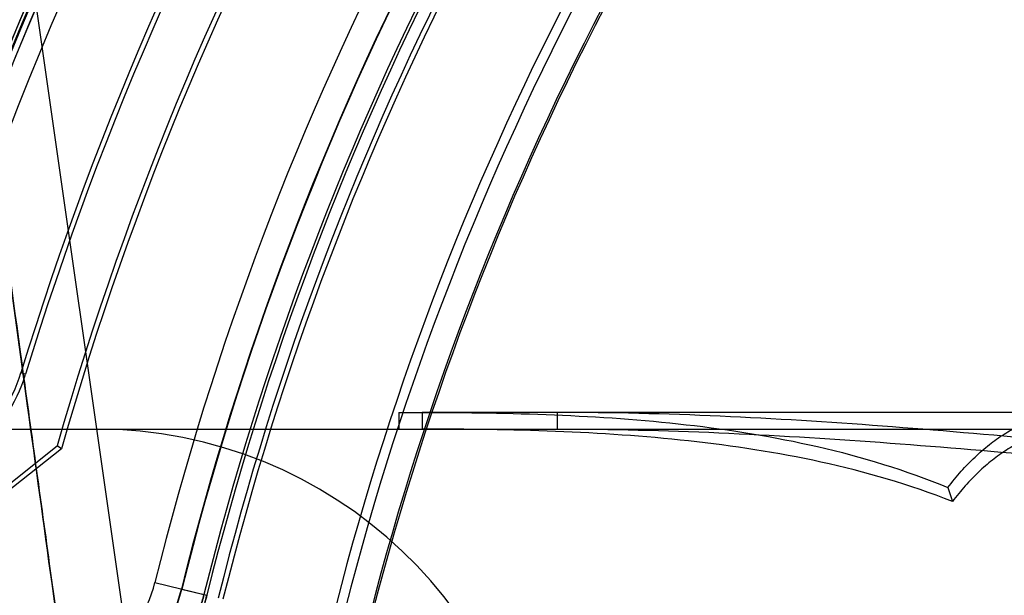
# Model space of a CAD drawing. Header units: millimetres. Extents: x 0 to 297, y 0 to 210.
# Tile 221 of 256: x 58.0321 to 58.1385, y 159.454 to 159.5162. Entities that reach past the tile are written whole.
import ezdxf

# ---------------------------------------------------------------- set-up
doc = ezdxf.new("R2010")
doc.units = ezdxf.units.MM
doc.header["$LTSCALE"] = 16.335
doc.layers.get('0').update_dxf_attribs({"linetype": 'CONTINUOUS'})
for name, color, linetype in [('AXES_REF', 7, 'CONTINUOUS'), ('INTFCLR_1', 7, 'CONTINUOUS'), ('INTFCLR_144815', 7, 'CONTINUOUS'), ('INTFCLR_72935', 7, 'CONTINUOUS')]:
    doc.layers.add(name, color=color, linetype=linetype)

msp = doc.modelspace()

# ---------------------------------------------------------------- linework, layer by layer
at = {"color": 7, "linetype": 'Continuous'}
for radius in [5.8174969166, 5.817, 5.7797484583]:
    msp.add_circle((57.454730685, 154.8339782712), radius, dxfattribs=at)
msp.add_arc((57.454730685, 154.8339782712), 5.76, 278.2771290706, 261.7228709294, dxfattribs=at)
at = {"layer": 'AXES_REF', "color": 9, "linetype": 'Continuous'}
msp.add_circle((57.454730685, 154.8339782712), 5.3067073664, dxfattribs=at)
at = {"layer": 'INTFCLR_1', "color": 9, "linetype": 'Continuous'}
for p, q in [((58.0327504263, 159.4779022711), (58.03224833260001, 159.478055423)), ((58.0467237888, 159.4553995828), (58.0523366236, 159.4540072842))]:
    msp.add_line(p, q, dxfattribs=at)
at = {"layer": 'INTFCLR_1', "color": 6, "linetype": 'Continuous'}
for centre, radius, start, end in [((58.3668984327, 159.3759782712), 0.3629299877, 129.3396668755, 163.0369045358), ((58.3668984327, 159.3759782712), 0.3618720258, 129.3995061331, 163.0369045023), ((58.3668984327, 159.3759782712), 0.3498720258, 135.1915361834, 163.0369046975), ((58.3668984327, 159.3759782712), 0.3493470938, 135.258904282, 163.0369045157), ((58.3668984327, 159.3759782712), 0.3596172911, 137.2913519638, 169.1014109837), ((58.3668984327, 159.3759782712), 0.3228243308, 138.8345507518, 166.0686236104), ((58.3668984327, 159.3759782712), 0.3222993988, 138.8345507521, 166.0686233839), ((58.3668984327, 159.3759782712), 0.3102993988, 138.8345507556, 166.0686238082), ((58.3668984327, 159.3759782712), 0.309241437, 138.8345507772, 166.0686236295), ((58.01688900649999, 159.4827404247), 0.0160579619, 308.2901664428, 343.0369006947), ((58.01688900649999, 159.4827404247), 0.0165828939, 308.2901633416, 343.0369046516)]:
    msp.add_arc(centre, radius, start, end, dxfattribs=at)
at = {"layer": 'INTFCLR_1', "color": 9, "linetype": 'Continuous'}
for centre, radius, start, end in [((58.3668984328, 159.3759782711), 0.3626146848, 136.3898582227, 175.7650415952), ((58.3668984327, 159.3759782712), 0.3298780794, 138.8345507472, 166.0686236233), ((58.3668984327, 159.3759782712), 0.3268785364, 138.8345507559, 166.068623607), ((58.3668984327, 159.3759782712), 0.3244156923, 138.8345507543, 166.0686236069), ((58.3668984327, 159.3759782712), 0.3240951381, 138.834550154, 166.0686229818), ((58.3668984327, 159.3759782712), 0.3064862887, 138.8345507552, 166.0686236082), ((58.3668984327, 159.3759782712), 0.3062848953, 138.8345501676, 166.0686229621), ((58.0321146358, 159.459023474), 0.0150519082, 270.0000000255, 346.068623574), ((58.0321146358, 159.459023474), 0.0180514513, 269.9999999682, 346.0686236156)]:
    msp.add_arc(centre, radius, start, end, dxfattribs=at)
for points, knots in [([(58.0523366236, 159.4540072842), (58.0521930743, 159.4534285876), (58.0518649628, 159.4522966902), (58.0512546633, 159.4506745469), (58.0505570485, 159.449170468), (58.04979776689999, 159.4477972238), (58.0490007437, 159.4465585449), (58.0479403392, 159.44511733), (58.04658672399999, 159.4435731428), (58.0449164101, 159.4420295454), (58.0428124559, 159.4404254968), (58.04069317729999, 159.4391954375), (58.0386068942, 159.4382904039), (58.03670587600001, 159.4376223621), (58.0344303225, 159.4370644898), (58.0318136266, 159.4367544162), (58.0301312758, 159.4367464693), (58.0293242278, 159.4367869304)], [0, 0, 0, 0, 0.0574632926, 0.1134413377, 0.1668813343, 0.2171113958, 0.2645566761, 0.3087359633, 0.3894700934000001, 0.4620266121, 0.5275637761, 0.6441777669, 0.6969842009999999, 0.7465882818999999, 0.8382378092, 0.9221215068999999, 1, 1, 1, 1]), ([(58.0520254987, 159.4540844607), (58.0519012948, 159.4535837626), (58.0516171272, 159.4526045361), (58.051088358, 159.4512014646), (58.0504833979, 159.4499007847), (58.0496327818, 159.4483673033), (58.0484954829, 159.446718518), (58.047040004, 159.4450669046), (58.0455917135, 159.4437367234), (58.0437676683, 159.4423569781), (58.0408384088, 159.4406716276), (58.037424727, 159.4395932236), (58.03425965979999, 159.4392401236), (58.0328096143, 159.439243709), (58.0321146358, 159.4392838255)], [0, 0, 0, 0, 0.057581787, 0.113670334, 0.167208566, 0.2175479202, 0.3092789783, 0.3901305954, 0.4627853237, 0.5284008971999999, 0.645086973, 0.8385561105, 0.9222973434, 1, 1, 1, 1])]:
    msp.add_open_spline(points, degree=3, knots=knots, dxfattribs=at)
at = {"layer": 'INTFCLR_144815', "color": 9, "linetype": 'Continuous'}
for p, q in [((57.9882001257, 159.8370621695), (58.097006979, 159.0763019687)), ((58.07559012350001, 159.4737782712), (58.07559012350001, 159.4719782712)), ((58.3668984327, 159.4737782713), (58.0755901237, 159.4737782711)), ((58.0902117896, 159.4719782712), (58.0902117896, 159.4737782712)), ((57.9587896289, 159.4719782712), (58.1494794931, 159.4719782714))]:
    msp.add_line(p, q, dxfattribs=at)
at = {"layer": 'INTFCLR_144815', "color": 6, "linetype": 'Continuous'}
for p, q in [((58.0730968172, 159.4737782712), (58.0730968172, 159.4719782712)), ((58.0730968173, 159.4737782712), (58.0755901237, 159.4737782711)), ((58.1324059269, 159.4656600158), (58.1328984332, 159.4641534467))]:
    msp.add_line(p, q, dxfattribs=at)
msp.add_arc((58.0403935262, 159.4239782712), 0.048, 3.000000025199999, 90.0000000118, dxfattribs=at)
at = {"layer": 'INTFCLR_144815', "color": 7, "linetype": 'Continuous'}
for points, knots in [([(57.9882001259, 159.8370621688), (57.9878416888, 159.8370692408), (57.9877842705, 159.8359100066), (57.9876709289, 159.8348995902), (57.9876681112, 159.8335229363), (57.9876877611, 159.8322358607), (57.98773009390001, 159.8309994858), (57.9877866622, 159.8297293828), (57.9878723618, 159.8281574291), (57.9879922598, 159.8262867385), (57.9881204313, 159.82451212), (57.9882425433, 159.8229323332), (57.9883573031, 159.8215132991), (57.9884869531, 159.819976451), (57.9886332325, 159.8183054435), (57.9887983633, 159.8164814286), (57.9889836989, 159.8144986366), (57.9891919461, 159.812333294), (57.9894286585, 159.8099356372), (57.989696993, 159.8072862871), (57.9899959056, 159.8044033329), (57.9903300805, 159.8012477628), (57.9907182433, 159.7976561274), (57.9911484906, 159.7937537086), (57.9916274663, 159.7894858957), (57.9921645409, 159.7847776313), (57.992789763, 159.7793845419), (57.9934952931, 159.7733927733), (57.99429880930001, 159.766665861), (57.99520938, 159.759146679), (57.9962626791, 159.7505630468), (57.9974594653, 159.7409307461), (57.9988263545, 159.7300572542), (58.0003773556, 159.7178529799), (58.0020923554, 159.7044944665), (58.0039698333, 159.6900026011), (58.0059773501, 159.6746325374), (58.0081305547, 159.6582669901), (58.0103971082, 159.6411520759), (58.01277108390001, 159.6233305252), (58.0152377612, 159.6049092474), (58.0178155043, 159.5857485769), (58.020521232, 159.5657229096), (58.0233364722, 159.5449697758), (58.0262234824, 159.5237653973), (58.0291708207, 159.5021897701), (58.03220383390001, 159.4800552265), (58.0353676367, 159.4570334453), (58.0375248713, 159.4413800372), (58.0386310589, 159.4333639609)], [0, 0, 0, 0, 0.0026421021, 0.0054442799, 0.0088551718, 0.0123243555, 0.0150581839, 0.0179445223, 0.0217014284, 0.0266572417, 0.031760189, 0.0348135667, 0.0383346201, 0.0422522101, 0.046179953, 0.0506965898, 0.0557496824, 0.06085629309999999, 0.0667282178, 0.0735056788, 0.0804811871, 0.0880887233, 0.096891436, 0.1071047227, 0.1170227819, 0.1285415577, 0.1420284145, 0.1570346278, 0.1730043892, 0.1919564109, 0.2128538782, 0.2367380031, 0.2634897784, 0.2936193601, 0.3274037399, 0.3627465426, 0.4013131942, 0.4416392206, 0.4843958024, 0.5285469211, 0.5741395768, 0.6213675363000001, 0.6710282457, 0.7230645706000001, 0.7757135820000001, 0.8287407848, 0.8835481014, 0.9403637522, 1, 1, 1, 1]), ([(58.0386310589, 159.4333639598), (58.0376231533, 159.44066535), (58.0357334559, 159.4543774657), (58.0330728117, 159.4737228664), (58.0307343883, 159.4907655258), (58.0286670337, 159.5058649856), (58.0268260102, 159.5193389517), (58.0251836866, 159.5313818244), (58.0236995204, 159.5422841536), (58.0223410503, 159.5522807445), (58.0211010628, 159.561421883), (58.0199863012, 159.5696539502), (58.0190005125, 159.5769450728), (58.01812161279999, 159.5834548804), (58.0173370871, 159.5892736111), (58.0166392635, 159.5944565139), (58.01601712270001, 159.599082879), (58.0154587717, 159.6032394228), (58.01496113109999, 159.6069476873), (58.0145088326, 159.6103210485), (58.0141050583, 159.6133349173), (58.0137438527, 159.6160330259), (58.0134166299, 159.6184788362), (58.0131196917, 159.6206995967), (58.0128487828, 159.622726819), (58.0126045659, 159.6245551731), (58.0123810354, 159.6262294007), (58.01217621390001, 159.6277641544), (58.011989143, 159.6291664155), (58.0118115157, 159.6304983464), (58.0116112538, 159.6320005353), (58.0114065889, 159.6335363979), (58.0112616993, 159.6346241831), (58.0111965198, 159.6351137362)], [0, 0, 0, 0, 0.1086009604, 0.2039477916, 0.2877238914, 0.3620651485, 0.4285031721, 0.4880977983, 0.5411506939, 0.5906228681, 0.6367442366, 0.6770723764, 0.71302358, 0.7451511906, 0.7738599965, 0.7995341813, 0.8222066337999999, 0.8426397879, 0.8613279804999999, 0.8773350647, 0.892788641, 0.9061319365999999, 0.9174444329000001, 0.9291470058, 0.9391444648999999, 0.9475796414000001, 0.9563257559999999, 0.9640319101, 0.9703936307, 0.9771701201, 0.9838307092, 0.9927231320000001, 1, 1, 1, 1])]:
    msp.add_open_spline(points, degree=3, knots=knots, dxfattribs=at)
at = {"layer": 'INTFCLR_144815', "color": 6, "linetype": 'Continuous'}
for points, knots in [([(58.07559012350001, 159.4737782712), (58.08035377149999, 159.473772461), (58.08988958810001, 159.473648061), (58.1041845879, 159.4726602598), (58.1185221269, 159.470382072), (58.12783143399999, 159.4675464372), (58.1324059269, 159.4656600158)], [0, 0, 0, 0, 0.2476832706, 0.4951751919, 0.7442422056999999, 1, 1, 1, 1]), ([(58.1602786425, 159.4691161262), (58.1544625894, 159.4696894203), (58.1428237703, 159.4708397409), (58.1253389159, 159.4723641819), (58.1077986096, 159.473476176), (58.0960796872, 159.4737781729), (58.0902117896, 159.4737782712)], [0, 0, 0, 0, 0.2495910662, 0.4994364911, 0.7495091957, 1, 1, 1, 1]), ([(58.1324059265, 159.465660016), (58.1328653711, 159.4662607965), (58.1338008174, 159.4674007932), (58.1352971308, 159.4689552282), (58.1368426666, 159.470303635), (58.1384311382, 159.471441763), (58.1400568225, 159.4723634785), (58.1411803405, 159.4728372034), (58.1417434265, 159.4730341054)], [0, 0, 0, 0, 0.1881234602, 0.3664007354, 0.5360715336, 0.6975879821, 0.8516252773, 1, 1, 1, 1]), ([(58.1328984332, 159.4641534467), (58.1282730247, 159.4659739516), (58.1188709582, 159.4687094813), (58.104419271, 159.4709006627), (58.0900060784, 159.4718526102), (58.0803922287, 159.4719727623), (58.07559012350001, 159.4719782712)], [0, 0, 0, 0, 0.2551578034, 0.5043551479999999, 0.7521427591, 1, 1, 1, 1]), ([(58.0902117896, 159.4719782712), (58.0960327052, 159.4719780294), (58.1076677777, 159.4716865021), (58.1250982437, 159.4706142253), (58.142503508, 159.4691447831), (58.15409933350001, 159.4680366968), (58.1598984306, 159.4674846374)], [0, 0, 0, 0, 0.2498861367, 0.499769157, 0.7498206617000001, 1, 1, 1, 1]), ([(58.1418984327, 159.4712610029), (58.14135513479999, 159.4710710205), (58.1402713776, 159.4706139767), (58.1387036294, 159.4697248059), (58.13717239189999, 159.4686273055), (58.13568307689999, 159.4673275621), (58.1342417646, 159.4658299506), (58.1333408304, 159.4647319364), (58.1328984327, 159.4641534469)], [0, 0, 0, 0, 0.1485290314, 0.3026555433, 0.4642103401, 0.6338679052, 0.8120636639, 1, 1, 1, 1])]:
    msp.add_open_spline(points, degree=3, knots=knots, dxfattribs=at)
at = {"layer": 'INTFCLR_72935', "color": 6, "linetype": 'Continuous'}
for p, q in [((57.99216336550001, 159.4352912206), (58.0361748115, 159.4701581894)), ((58.0366334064, 159.4698517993), (57.99251781, 159.4349023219)), ((58.0366334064, 159.4698517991), (58.0361748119, 159.4701581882))]:
    msp.add_line(p, q, dxfattribs=at)
at = {"layer": 'INTFCLR_72935', "color": 9, "linetype": 'Continuous'}
msp.add_line((58.0495851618, 159.4546898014), (58.0523366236, 159.4540072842), dxfattribs=at)
at = {"layer": 'INTFCLR_72935', "color": 6, "linetype": 'Continuous'}
for centre, radius, start, end in [((58.3668984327, 159.3759782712), 0.3629299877, 129.3396669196, 163.123559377), ((58.3668984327, 159.3759782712), 0.3618720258, 129.3995061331, 163.1759166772), ((58.3668984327, 159.3759782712), 0.3624833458, 136.3700789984, 170.0609962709), ((58.3668984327, 159.3759782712), 0.3438720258, 136.3010564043, 164.1046765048), ((58.3668984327, 159.3759782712), 0.3433470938, 136.4414811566, 164.1328906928), ((58.3668984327, 159.3759782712), 0.3269299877, 138.8345507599, 166.068623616), ((58.3668984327, 159.3759782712), 0.3228243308, 138.8345507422, 166.0686236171), ((58.3668984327, 159.3759782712), 0.3222993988, 138.8345507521, 166.0686233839), ((58.3668984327, 159.3759782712), 0.3102993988, 138.8345507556, 166.0686238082), ((58.3668984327, 159.3759782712), 0.309241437, 138.8345507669, 166.0686236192), ((58.0321146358, 159.459023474), 0.018, 270.0000001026, 346.0686236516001)]:
    msp.add_arc(centre, radius, start, end, dxfattribs=at)
at = {"layer": 'INTFCLR_72935', "color": 9, "linetype": 'Continuous'}
for radius, start, end in [(0.3244156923, 138.8345507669, 166.0686236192), (0.3240951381, 138.8345501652, 166.0686229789), (0.3064862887, 138.8345507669, 166.0686236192), (0.3062848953, 138.8345501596, 166.0686229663)]:
    msp.add_arc((58.3668984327, 159.3759782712), radius, start, end, dxfattribs=at)
for points, knots in [([(58.0293242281, 159.4367869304), (58.03013160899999, 159.4367464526), (58.03181521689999, 159.4367544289), (58.0344348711, 159.4370652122), (58.03671448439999, 159.4376244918), (58.03861857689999, 159.4382953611), (58.04013291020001, 159.4389529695), (58.0416940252, 159.439775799), (58.0432959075, 159.44079279), (58.0449300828, 159.4420415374), (58.0465880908, 159.4435757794), (58.0479339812, 159.4451097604), (58.04899278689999, 159.4465468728), (58.0497932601, 159.4477895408), (58.0505539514, 159.4491641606), (58.0512514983, 159.4506672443), (58.0518627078, 159.4522904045), (58.0521918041, 159.4534234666), (58.0523366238, 159.454007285)], [0, 0, 0, 0, 0.07790330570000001, 0.1618667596, 0.2536806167, 0.3034199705, 0.3562896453, 0.4126322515, 0.4733102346, 0.5389302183, 0.6105590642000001, 0.6906636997, 0.7351564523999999, 0.7824908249, 0.8330084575, 0.8864378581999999, 0.9420335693, 1, 1, 1, 1]), ([(58.0321146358, 159.4392838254), (58.0328099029, 159.4392436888), (58.03426075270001, 159.4392399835), (58.0365211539, 159.439493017), (58.0389510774, 159.4400737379), (58.0410527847, 159.4408893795), (58.04279915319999, 159.441799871), (58.044187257, 159.4426729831), (58.0456035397, 159.4437471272), (58.04704154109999, 159.4450694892), (58.0484896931, 159.4467115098), (58.04962746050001, 159.4483584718), (58.0504807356, 159.4498953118), (58.0510855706, 159.451195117), (58.0516152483, 159.4525991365), (58.051900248, 159.4535793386), (58.0520254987, 159.4540844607)], [0, 0, 0, 0, 0.0776932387, 0.1614781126, 0.2531769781, 0.3556645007, 0.4120461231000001, 0.4727051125, 0.5383851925, 0.6100802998, 0.6902901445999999, 0.7821567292, 0.8327428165, 0.8862635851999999, 0.9419419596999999, 1, 1, 1, 1])]:
    msp.add_open_spline(points, degree=3, knots=knots, dxfattribs=at)

doc.saveas('drawing.dxf')
